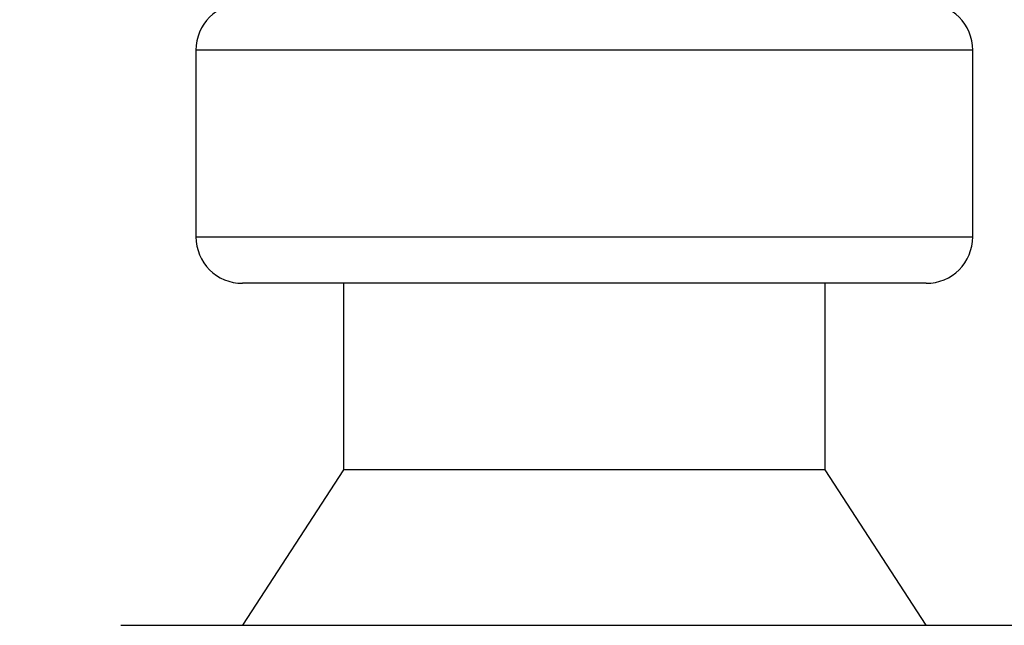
# Model space of a CAD drawing. Header units: millimetres. Extents: x 0 to 420, y 0 to 297.
# Tile 96 of 133: x 297.705 to 298.984, y 194.482 to 195.268. Entities that reach past the tile are written whole.
import ezdxf

# ---------------------------------------------------------------- set-up
doc = ezdxf.new("R2010")
doc.units = ezdxf.units.MM
doc.layers.add('QUOTE', color=174, linetype='Continuous')
doc.styles.add('SLDTEXTSTYLE3', font='TXT', dxfattribs={"width": 0.75})
doc.dimstyles.new('SLDDIMSTYLE0', dxfattribs={"dimtxt": 3, "dimasz": 3, "dimexe": 0, "dimexo": 0.0625, "dimgap": 0.75, "dimtad": 1, "dimdec": 0, "dimlfac": 24.785212, "dimrnd": 1e-09, "dimzin": 12, "dimdsep": 46, "dimtxsty": 'SLDTEXTSTYLE3', "dimsah": 1, "dimcen": 0.09, "dimadec": 0, "dimazin": 3, "dimtfac": 1, "dimtdec": 3, "dimtofl": 0, "dimtmove": 0, "dimatfit": 3, "dimfxl": 0, "dimfrac": 2, "dimtolj": 1, "dimtzin": 12, "dimarcsym": 0})

# ---------------------------------------------------------------- blocks, each defined once
blk = doc.blocks.new('_D')
at = {"layer": 'QUOTE'}
for p, q in [((296.4267, 196.22), (296.4267, 197.8039)), ((318.6174, 196.22), (318.6174, 197.8039)), ((296.4267, 195.8039), (318.6174, 195.8039))]:
    blk.add_line(p, q, dxfattribs=at)
for points in [[(296.4267, 195.8039), (299.4267, 195.3039), (299.4267, 196.3039)], [(318.6174, 195.8039), (315.6174, 196.3039), (315.6174, 195.3039)]]:
    blk.add_solid(points, dxfattribs=at)
at = {"layer": 'QUOTE', "insert": (304.197, 199.6711), "char_height": 3, "attachment_point": 1, "style": 'SLDTEXTSTYLE3'}
blk.add_mtext('550', dxfattribs=at)

msp = doc.modelspace()

# ---------------------------------------------------------------- linework, layer by layer
at = {"color": 7, "linetype": 'Continuous', "lineweight": 25}
for p, q in [((297.93409, 195.2287), (297.93409, 194.98662)), ((298.48216, 195.2287), (297.93409, 195.2287)), ((298.94276, 195.2287), (298.48216, 195.2287)), ((298.94276, 194.98662), (298.94276, 195.2287)), ((297.93409, 194.98662), (298.94276, 194.98662)), ((298.88224, 194.9261), (297.99461, 194.9261)), ((298.12574, 194.9261), (298.12574, 194.68402)), ((298.75111, 194.68402), (298.75111, 194.9261)), ((298.12574, 194.68402), (297.99461, 194.48228)), ((298.75111, 194.68402), (298.12574, 194.68402)), ((298.88224, 194.48228), (298.75111, 194.68402)), ((297.83663, 194.48228), (298.49061, 194.48228)), ((298.49061, 194.48228), (299.04023, 194.48228))]:
    msp.add_line(p, q, dxfattribs=at)
for centre, start, end in [((297.99461, 195.2287), 90, 180), ((298.88224, 195.2287), 0, 90), ((297.99461, 194.98662), 180, 270), ((298.88224, 194.98662), 270, 0)]:
    msp.add_arc(centre, 0.06052, start, end, dxfattribs=at)

# ---------------------------------------------------------------- dimensions: what is measured, and where the dimension line sits
at = {"layer": 'QUOTE'}
dim = msp.add_linear_dim(base=(318.61737, 195.8039), p1=(296.42672, 194.22003), p2=(318.61737, 194.22003), dimstyle='SLDDIMSTYLE0', dxfattribs=at)
dim.commit()
dim.dimension.update_dxf_attribs({"geometry": '_D', "text_midpoint": (307.52204, 195.8039), "dimtype": 160})

doc.saveas('drawing.dxf')
